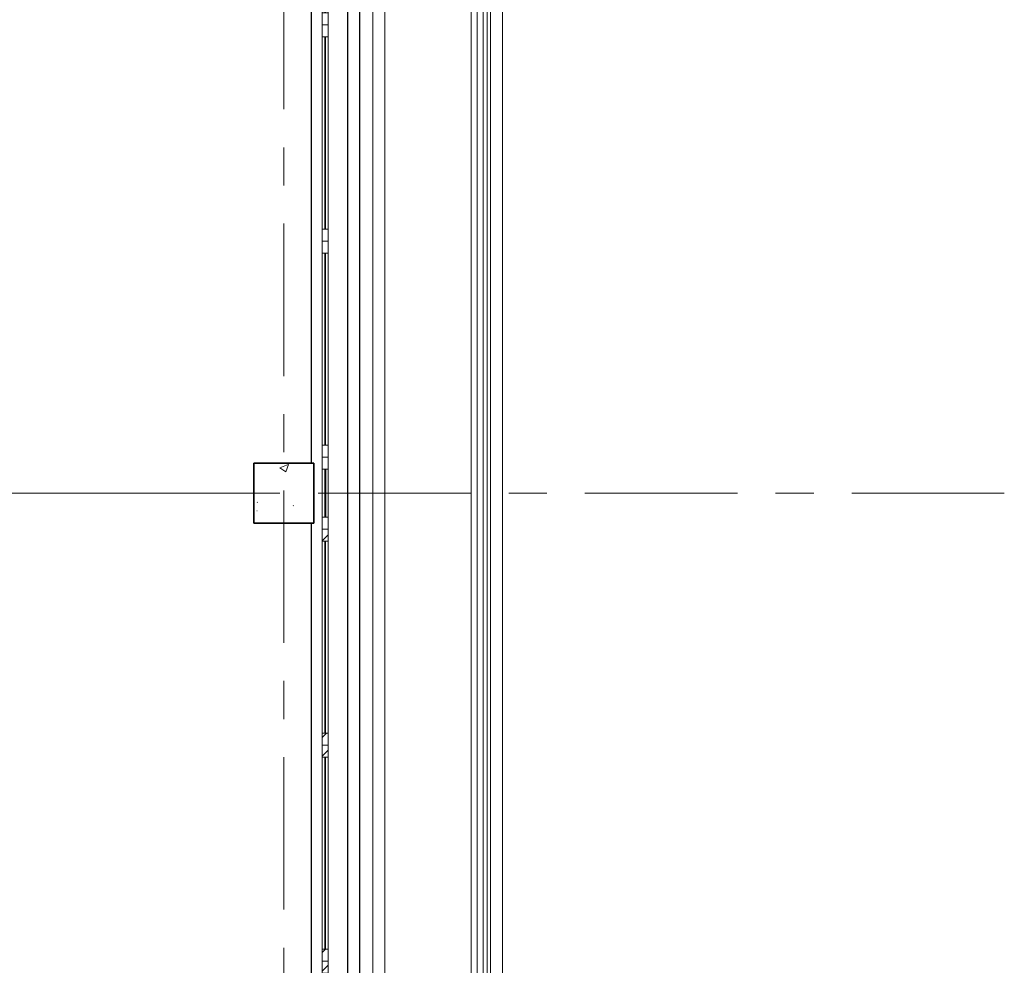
# Model space of a CAD drawing. Extents: x -3204 to 54657, y -2294 to 61632.
# Tile 38 of 65: x 44600 to 52800, y 19466 to 27344. Entities that reach past the tile are written whole.
import ezdxf

# ---------------------------------------------------------------- set-up
doc = ezdxf.new("R2010")
doc.units = 0
doc.header["$LTSCALE"] = 100
doc.linetypes.add('stramien', pattern=[22.225, 12.7, -3.175, 3.175, -3.175])
for name, color, linetype, lineweight in [('BL$7A---_STRAMIEN', 7, 'Continuous', 18), ('BL$8F---_HID-WAND', 7, 'Continuous', 18), ('BL20----_WANDEN', 7, 'Continuous', 25), ('BL23----_VLOEREN', 11, 'Continuous', 18), ('BL28----_CONSTRUCTIES', 4, 'Continuous', 18), ('BL30----_KOZIJNEN', 14, 'Continuous', 25), ('BL34----_BALUSTRADES', 1, 'Continuous', 18)]:
    doc.layers.add(name, color=color, linetype=linetype, lineweight=lineweight)

# ---------------------------------------------------------------- blocks, each defined once
blk = doc.blocks.new('23_FL_glazenwasbalkon2 - AL_23_glazenwasbalkon-1321570-1')
at = {"layer": 'BL23----_VLOEREN'}
for p, q in [((39741.6, -5555.1), (39741.6, 43614.9)), ((39614.5, -5555.1), (39614.5, 43487.8)), ((39641.6, -5555.1), (39641.6, 43514.9)), ((38761.6, -5555.1), (38761.6, 42634.9)), ((38661.6, -5555.1), (38661.6, 42534.9))]:
    blk.add_line(p, q, dxfattribs=at)
blk = doc.blocks.new('31_WN_AMC_a_br_paneel - 600x1530-V76-1')
at = {"layer": 'BL30----_KOZIJNEN', "lineweight": 18}
h = blk.add_hatch(dxfattribs=at)
h.set_pattern_fill('FP_133', color=256, style=0, pattern_type=2)
h.set_pattern_definition([(135, (10594.92, -38261.6), (-212.132, -212.132), [])])
h.paths.add_polyline_path([(200, 8), (-200, 8), (-200, 0), (200, 0)], flags=0)
for p, q in [((-200, 29), (-300, 29)), ((-200, -21), (-200, 29)), ((-200, 29), (200, 29)), ((200, 8), (-200, 8)), ((-200, 8), (-200, 0)), ((-200, 0), (200, 0)), ((300, 29), (200, 29)), ((200, 29), (200, -21)), ((200, 0), (200, 8)), ((-300, -21), (-200, -21)), ((-200, -21), (200, -21)), ((200, -21), (300, -21))]:
    blk.add_line(p, q, dxfattribs=at)
blk = doc.blocks.new('31_WN_AMC_a_br_raam - 1800x1530-V84-1')
at = {"layer": 'BL30----_KOZIJNEN', "lineweight": 18}
for p, q in [((-900, 29), (-900, -21)), ((-800, 29), (-900, 29)), ((-800, -21), (-800, 29)), ((-800, 29), (800, 29)), ((800, 7), (-800, 7)), ((-800, 7), (-800, 1)), ((-800, 1), (800, 1)), ((900, 29), (800, 29)), ((800, 29), (800, -21)), ((800, 1), (800, 7)), ((900, -21), (900, 29)), ((-900, -21), (-800, -21)), ((-800, -21), (800, -21)), ((800, -21), (900, -21))]:
    blk.add_line(p, q, dxfattribs=at)
blk = doc.blocks.new('31_WN_AMC_a_br_raam - 1800x1530-V85-1')
at = {"layer": 'BL30----_KOZIJNEN', "lineweight": 18}
for p, q in [((-900, 29), (-900, -21)), ((-800, 29), (-900, 29)), ((-800, -21), (-800, 29)), ((-800, 29), (800, 29)), ((800, 7), (-800, 7)), ((-800, 7), (-800, 1)), ((-800, 1), (800, 1)), ((900, 29), (800, 29)), ((800, 29), (800, -21)), ((800, 1), (800, 7)), ((900, -21), (900, 29)), ((-900, -21), (-800, -21)), ((-800, -21), (800, -21)), ((800, -21), (900, -21))]:
    blk.add_line(p, q, dxfattribs=at)
blk = doc.blocks.new('31_WN_AMC_a_br_raam - 1800x1530-V86-1')
at = {"layer": 'BL30----_KOZIJNEN', "lineweight": 18}
for p, q in [((-900, 29), (-900, -21)), ((-800, 29), (-900, 29)), ((-800, -21), (-800, 29)), ((-800, 29), (800, 29)), ((800, 7), (-800, 7)), ((-800, 7), (-800, 1)), ((-800, 1), (800, 1)), ((900, 29), (800, 29)), ((800, 29), (800, -21)), ((800, 1), (800, 7)), ((900, -21), (900, 29)), ((-900, -21), (-800, -21)), ((-800, -21), (800, -21)), ((800, -21), (900, -21))]:
    blk.add_line(p, q, dxfattribs=at)
blk = doc.blocks.new('31_WN_AMC_a_br_raam - 1800x1530-V87-1')
at = {"layer": 'BL30----_KOZIJNEN', "lineweight": 18}
h = blk.add_hatch(dxfattribs=at)
h.set_pattern_fill('FP_144', color=256, style=0, pattern_type=2)
h.set_pattern_definition([(135, (9394.9, -38261.6), (-449.013, -449.013), []), (135, (9394.9, -38102.85), (-898.026, 6e-14), []), (135, (9394.9, -38420.35), (-898.026, 6e-14), [])])
h.paths.add_polyline_path([(900, 29), (800, 29), (800, -21), (900, -21)], flags=0)
h.paths.add_polyline_path([(-800, -21), (-800, 29), (-900, 29), (-900, -21)], flags=0)
for p, q in [((-900, 29), (-900, -21)), ((-800, 29), (-900, 29)), ((-800, -21), (-800, 29)), ((-800, 29), (800, 29)), ((800, 7), (-800, 7)), ((-800, 7), (-800, 1)), ((-800, 1), (800, 1)), ((900, 29), (800, 29)), ((800, 29), (800, -21)), ((800, 1), (800, 7)), ((900, -21), (900, 29)), ((-900, -21), (-800, -21)), ((-800, -21), (800, -21)), ((800, -21), (900, -21))]:
    blk.add_line(p, q, dxfattribs=at)
blk = doc.blocks.new('31_WN_AMC_a_br_raam - 1800x1530-V88-1')
at = {"layer": 'BL30----_KOZIJNEN', "lineweight": 18}
h = blk.add_hatch(dxfattribs=at)
h.set_pattern_fill('FP_145', color=256, style=0, pattern_type=2)
h.set_pattern_definition([(135, (7594.9, -38261.6), (-449.013, -449.013), []), (135, (7594.9, -38102.85), (-898.026, 6e-14), []), (135, (7594.9, -38420.35), (-898.026, 6e-14), [])])
h.paths.add_polyline_path([(900, -21), (900, 29), (800, 29), (800, -21)], flags=0)
h.paths.add_polyline_path([(-800, -21), (-800, 29), (-900, 29), (-900, -21)], flags=0)
for p, q in [((-900, 29), (-900, -21)), ((-800, 29), (-900, 29)), ((-800, -21), (-800, 29)), ((-800, 29), (800, 29)), ((800, 7), (-800, 7)), ((-800, 7), (-800, 1)), ((-800, 1), (800, 1)), ((900, 29), (800, 29)), ((800, 29), (800, -21)), ((800, 1), (800, 7)), ((900, -21), (900, 29)), ((-900, -21), (-800, -21)), ((-800, -21), (800, -21)), ((800, -21), (900, -21))]:
    blk.add_line(p, q, dxfattribs=at)
blk = doc.blocks.new('31_WN_AMC_a_br_raam - 1800x1530-V89-1')
at = {"layer": 'BL30----_KOZIJNEN', "lineweight": 18}
h = blk.add_hatch(dxfattribs=at)
h.set_pattern_fill('FP_146', color=256, style=0, pattern_type=2)
h.set_pattern_definition([(135, (5794.9, -38261.6), (-449.013, -449.013), []), (135, (5794.9, -38102.85), (-898.026, 6e-14), []), (135, (5794.9, -38420.35), (-898.026, 6e-14), [])])
h.paths.add_polyline_path([(900, -21), (900, 29), (800, 29), (800, -21)], flags=0)
h.paths.add_polyline_path([(-800, -21), (-800, 29), (-900, 29), (-900, -21)], flags=0)
for p, q in [((-900, 29), (-900, -21)), ((-800, 29), (-900, 29)), ((-800, -21), (-800, 29)), ((-800, 29), (800, 29)), ((800, 7), (-800, 7)), ((-800, 7), (-800, 1)), ((-800, 1), (800, 1)), ((900, 29), (800, 29)), ((800, 29), (800, -21)), ((800, 1), (800, 7)), ((900, -21), (900, 29)), ((-900, -21), (-800, -21)), ((-800, -21), (800, -21)), ((800, -21), (900, -21))]:
    blk.add_line(p, q, dxfattribs=at)
blk = doc.blocks.new('Railing - Railing-2110834-1')
at = {"layer": 'BL34----_BALUSTRADES'}
for p, q in [((39531.6, 43404.9), (39531.6, -5445.1)), ((39581.6, -5445.1), (39581.6, 43454.9)), ((39482.6, 43355.9), (39482.6, -5445.1))]:
    blk.add_line(p, q, dxfattribs=at)

msp = doc.modelspace()

# ---------------------------------------------------------------- hatches: boundary and pattern name
at = {"layer": 'BL28----_CONSTRUCTIES'}
h = msp.add_hatch(dxfattribs=at)
h.set_pattern_fill('FP_1', color=256, style=0, pattern_type=2)
h.set_pattern_definition([(50, (8878.4, 12805.1), (728.7365, -63.756), [76.2, -838.2]), (355, (8878.4, 12805.1), (-140.972, 764.228), [60.96, -670.56]), (100.451, (8939.1, 12799.8), (587.77, 700.467), [64.76, -712.36]), (46.184, (8878.4, 13008.3), (1084.316, -168.17), [114.3, -1257.3]), (96.636, (8968.8, 12994.3), (949.61, 989.71), [97.14, -1068.54]), (351.184, (8878.4, 13008.3), (949.62, 989.7), [91.44, -1005.84]), (21, (8980, 12957.5), (606.458, -409.061), [76.2, -838.2]), (326, (8980, 12957.5), (247.208, 736.753), [60.96, -670.56]), (71.451, (9030.54, 12923.4), (853.668, 327.685), [64.76, -712.36]), (37.5, (8878.4, 12805.08), (12.3547, 338.2201), [3.353, -659.079, 3.353, -677.367, -673.1]), (37.5, (8878.4, 12805.08), (12.3547, 338.2201), [-1343.152, 3.353, -669.747]), (7.5, (8878.4, 12805.08), (267.279, 400.722), [3.353, -384.759, 3.353, -643.839, -256.54]), (7.5, (8878.4, 12805.08), (267.279, 400.722), [-1035.304, 3.353, -253.187]), (327.5, (8651.83, 12805.08), (542.3633, -22.9153), [3.353, -250.647, 3.353, -789.127, -1051.56]), (327.5, (8651.83, 12805.08), (542.3633, -22.9153), [-1046.48, 3.353, -1048.207]), (317.5, (8550.24, 12805.1), (592.517, 101.707), [3.353, -326.847, 3.353, -522.935, -746.76]), (317.5, (8550.24, 12805.1), (592.517, 101.707), [-856.488, 3.353, -743.407])])
h.paths.add_polyline_path([(47050, 23150), (47050, 23650), (46550, 23650), (46550, 23150)], flags=0)

# ---------------------------------------------------------------- linework, layer by layer
at = {"layer": 'BL$7A---_STRAMIEN', "linetype": 'stramien'}
for p, q in [((46800, -2294.5), (46800, 60632.3)), ((52800, 23400), (-2203.7, 23400))]:
    msp.add_line(p, q, dxfattribs=at)
at = {"layer": 'BL$8F---_HID-WAND'}
msp.add_line((46550, 23400), (43875, 23400), dxfattribs=at)
at = {"layer": 'BL20----_WANDEN'}
for p, q in [((47430, 55230), (47430, 7305)), ((47330, 55130), (47330, 7500)), ((47030, 23650), (47030, 30950)), ((47030, 15850), (47030, 23150))]:
    msp.add_line(p, q, dxfattribs=at)
at = {"layer": 'BL28----_CONSTRUCTIES', "lineweight": 35}
for p, q in [((47050, 23650), (46550, 23650)), ((46550, 23650), (46550, 23150)), ((47050, 23150), (47050, 23650)), ((46550, 23150), (47050, 23150))]:
    msp.add_line(p, q, dxfattribs=at)

# ---------------------------------------------------------------- block references
at = {"layer": 'BL23----_VLOEREN'}
msp.add_blockref('23_FL_glazenwasbalkon2 - AL_23_glazenwasbalkon-1321570-1', (8878.4, 12805.1), dxfattribs=at)
at = {"layer": 'BL30----_KOZIJNEN', "rotation": 269.9999999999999}
for name, p in [('31_WN_AMC_a_br_raam - 1800x1530-V84-1', (47140, 28200)), ('31_WN_AMC_a_br_raam - 1800x1530-V85-1', (47140, 26400)), ('31_WN_AMC_a_br_raam - 1800x1530-V86-1', (47140, 24600)), ('31_WN_AMC_a_br_paneel - 600x1530-V76-1', (47140, 23400)), ('31_WN_AMC_a_br_raam - 1800x1530-V87-1', (47140, 22200)), ('31_WN_AMC_a_br_raam - 1800x1530-V88-1', (47140, 20400)), ('31_WN_AMC_a_br_raam - 1800x1530-V89-1', (47140, 18600))]:
    msp.add_blockref(name, p, dxfattribs=at)
at = {"layer": 'BL34----_BALUSTRADES'}
msp.add_blockref('Railing - Railing-2110834-1', (8878.4, 12805.1), dxfattribs=at)

doc.saveas('drawing.dxf')
